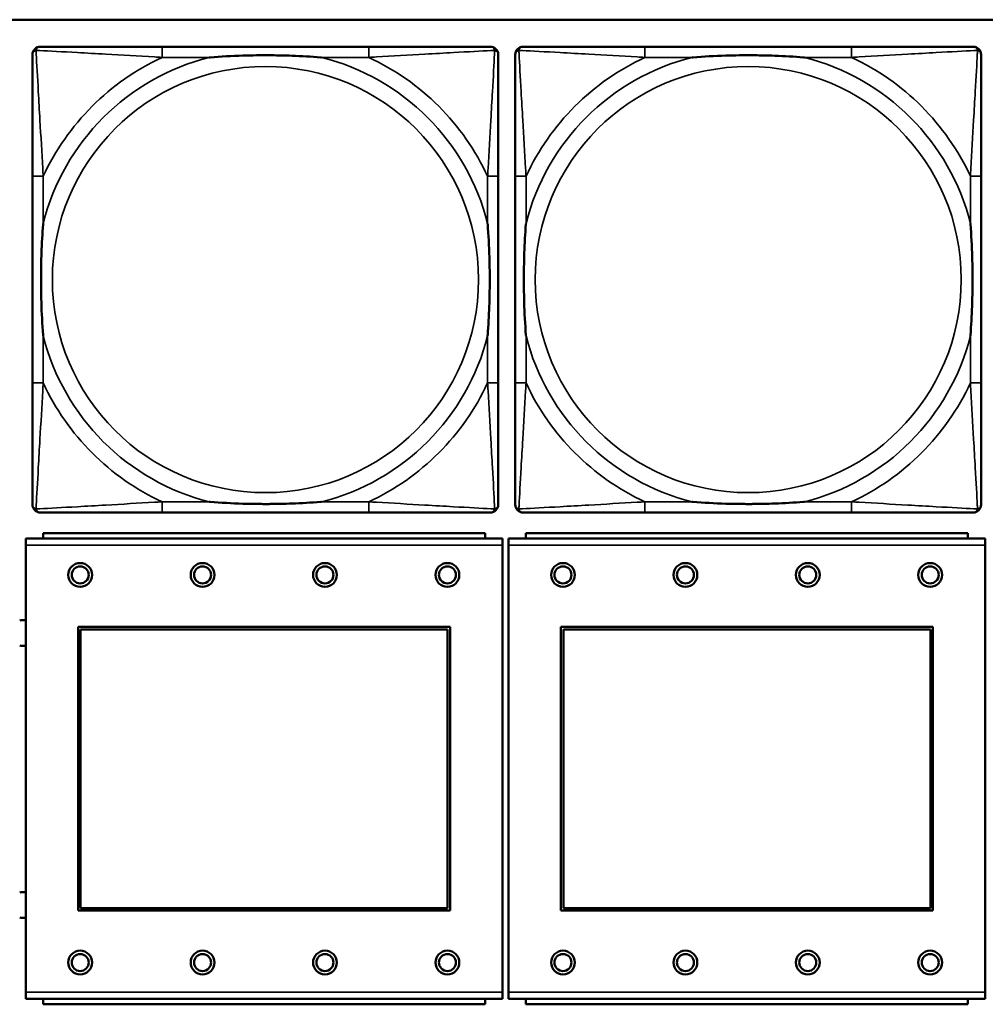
# Model space of a CAD drawing. Header units: inches. Extents: x 23.7 to 69.9, y 6 to 64.2.
# Tile 77 of 158: x 55.9 to 57.3, y 16.6 to 18.1. Entities that reach past the tile are written whole.
import ezdxf

# ---------------------------------------------------------------- set-up
doc = ezdxf.new("R2010")
doc.units = ezdxf.units.IN
doc.header["$MEASUREMENT"] = 0
doc.layers.add('Visible (ANSI)', color=7, linetype='Continuous', lineweight=50)
doc.layers.add('Visible Narrow (ANSI)', color=7, linetype='Continuous', lineweight=35)

msp = doc.modelspace()

# ---------------------------------------------------------------- linework, layer by layer
at = {"layer": 'Visible (ANSI)'}
for p, q in [((47.3347, 18.0868), (58.7487, 18.0868)), ((56.389, 18.0471), (56.0851, 18.0471)), ((57.099, 18.0471), (56.7951, 18.0471)), ((55.8945, 17.8565), (55.8945, 17.5526)), ((56.5796, 17.5526), (56.5796, 17.8565)), ((56.6045, 17.8565), (56.6045, 17.5526)), ((57.2896, 17.5526), (57.2896, 17.8565)), ((56.0851, 17.3621), (56.389, 17.3621)), ((56.7951, 17.3621), (57.099, 17.3621)), ((56.5602, 17.3319), (55.9102, 17.3319)), ((55.9102, 17.3239), (55.9102, 17.3319)), ((56.5602, 17.3319), (56.5602, 17.3239)), ((57.2702, 17.3319), (56.6202, 17.3319)), ((56.6202, 17.3239), (56.6202, 17.3319)), ((57.2702, 17.3319), (57.2702, 17.3239)), ((56.5857, 17.3239), (55.8847, 17.3239)), ((55.8847, 17.3139), (55.8847, 17.3239)), ((56.5857, 17.3239), (56.5857, 17.3139)), ((57.2957, 17.3239), (56.5947, 17.3239)), ((56.5947, 17.3139), (56.5947, 17.3239)), ((57.2957, 17.3239), (57.2957, 17.3139)), ((55.8847, 17.3139), (55.8847, 16.6569)), ((56.5857, 16.6569), (56.5857, 17.3139)), ((56.5947, 17.3139), (56.5947, 16.6569)), ((57.2957, 16.6569), (57.2957, 17.3139)), ((55.9617, 16.7769), (55.9617, 17.1939)), ((55.9617, 17.1939), (56.5087, 17.1939)), ((55.9653, 17.1903), (56.5051, 17.1903)), ((55.9653, 16.7805), (55.9653, 17.1903)), ((56.5051, 17.1903), (56.5051, 16.7805)), ((56.5087, 17.1939), (56.5087, 16.7769)), ((56.6717, 16.7769), (56.6717, 17.1939)), ((56.6717, 17.1939), (57.2187, 17.1939)), ((56.6753, 17.1903), (57.2151, 17.1903)), ((56.6753, 16.7805), (56.6753, 17.1903)), ((57.2151, 17.1903), (57.2151, 16.7805)), ((57.2187, 17.1939), (57.2187, 16.7769)), ((56.5087, 16.7769), (55.9617, 16.7769)), ((56.5051, 16.7805), (55.9653, 16.7805)), ((57.2187, 16.7769), (56.6717, 16.7769)), ((57.2151, 16.7805), (56.6753, 16.7805)), ((55.8847, 16.6469), (55.8847, 16.6569)), ((56.5857, 16.6569), (56.5857, 16.6469)), ((56.5947, 16.6469), (56.5947, 16.6569)), ((57.2957, 16.6569), (57.2957, 16.6469)), ((55.8847, 16.6469), (56.5857, 16.6469)), ((55.9102, 16.6469), (55.9102, 16.6389)), ((56.5602, 16.6389), (55.9102, 16.6389)), ((56.5602, 16.6389), (56.5602, 16.6469)), ((56.5947, 16.6469), (57.2957, 16.6469)), ((56.6202, 16.6469), (56.6202, 16.6389)), ((57.2702, 16.6389), (56.6202, 16.6389)), ((57.2702, 16.6389), (57.2702, 16.6469))]:
    msp.add_line(p, q, dxfattribs=at)
for centre, radius in [((55.9647, 17.2703), 0.0175), ((55.9647, 17.2703), 0.0125), ((56.1447, 17.2703), 0.0175), ((56.1447, 17.2703), 0.0125), ((56.3247, 17.2703), 0.0175), ((56.3247, 17.2703), 0.0125), ((56.5047, 17.2703), 0.0175), ((56.5047, 17.2703), 0.0125), ((56.6747, 17.2703), 0.0175), ((56.6747, 17.2703), 0.0125), ((56.8547, 17.2703), 0.0175), ((56.8547, 17.2703), 0.0125), ((57.0347, 17.2703), 0.0175), ((57.0347, 17.2703), 0.0125), ((57.2147, 17.2703), 0.0175), ((57.2147, 17.2703), 0.0125), ((55.9647, 16.7003), 0.0175), ((55.9647, 16.7003), 0.0125), ((56.1447, 16.7003), 0.0175), ((56.1447, 16.7003), 0.0125), ((56.3247, 16.7003), 0.0175), ((56.3247, 16.7003), 0.0125), ((56.5047, 16.7003), 0.0175), ((56.5047, 16.7003), 0.0125), ((56.6747, 16.7003), 0.0175), ((56.6747, 16.7003), 0.0125), ((56.8547, 16.7003), 0.0175), ((56.8547, 16.7003), 0.0125), ((57.0347, 16.7003), 0.0175), ((57.0347, 16.7003), 0.0125), ((57.2147, 16.7003), 0.0175), ((57.2147, 16.7003), 0.0125)]:
    msp.add_circle(centre, radius, dxfattribs=at)
for centre, radius, start, end in [((55.9063, 18.0353), 0.0118, 90, 180), ((56.5678, 18.0353), 0.0118, 0, 90), ((56.6163, 18.0353), 0.0118, 90, 180), ((57.2778, 18.0353), 0.0118, 0, 90), ((55.9063, 17.3739), 0.0118, 180, 270), ((56.5678, 17.3739), 0.0118, 270, 360), ((56.6163, 17.3739), 0.0118, 180, 270), ((57.2778, 17.3739), 0.0118, 270, 360), ((55.8804, 17.1849), 0.019, 76.8578, 104.2596), ((55.8804, 17.1849), 0.019, 255.7404, 283.1422), ((55.8804, 16.7849), 0.019, 76.8578, 104.2596), ((55.8804, 16.7849), 0.019, 255.7404, 283.1422)]:
    msp.add_arc(centre, radius, start, end, dxfattribs=at)
for points, knots in [([(56.0851, 18.0471), (56.0815, 18.0471), (56.0779, 18.0471), (56.0743, 18.0471), (56.0411, 18.0471), (56.0074, 18.0471), (55.9766, 18.0471), (55.9496, 18.0471), (55.9241, 18.0471), (55.9106, 18.0471), (55.909, 18.0471), (55.9076, 18.0471), (55.9063, 18.0471)], [0, 0, 0, 0, 0.0272471, 0.0272471, 0.0272471, 0.2790553, 0.2790553, 0.2790553, 0.4988354, 0.4988354, 0.4988354, 0.5252205, 0.5252205, 0.5252205, 0.5252205]), ([(56.5678, 18.0471), (56.5529, 18.0471), (56.5113, 18.0471), (56.4706, 18.0471), (56.4441, 18.0471), (56.4162, 18.0471), (56.389, 18.0471)], [-0.5252205, -0.5252205, -0.5252205, -0.5252205, -0.20743, -0.20743, -0.20743, 0, 0, 0, 0]), ([(56.7951, 18.0471), (56.7915, 18.0471), (56.7879, 18.0471), (56.7843, 18.0471), (56.7511, 18.0471), (56.7174, 18.0471), (56.6866, 18.0471), (56.6596, 18.0471), (56.6341, 18.0471), (56.6206, 18.0471), (56.619, 18.0471), (56.6176, 18.0471), (56.6163, 18.0471)], [0, 0, 0, 0, 0.0272471, 0.0272471, 0.0272471, 0.2790553, 0.2790553, 0.2790553, 0.4988354, 0.4988354, 0.4988354, 0.5252205, 0.5252205, 0.5252205, 0.5252205]), ([(57.2778, 18.0471), (57.2629, 18.0471), (57.2213, 18.0471), (57.1806, 18.0471), (57.1541, 18.0471), (57.1262, 18.0471), (57.099, 18.0471)], [-0.5252205, -0.5252205, -0.5252205, -0.5252205, -0.20743, -0.20743, -0.20743, 0, 0, 0, 0]), ([(55.8945, 18.0353), (55.8945, 18.0204), (55.8945, 17.9788), (55.8945, 17.9382), (55.8945, 17.9116), (55.8945, 17.8838), (55.8945, 17.8565)], [-0.5252205, -0.5252205, -0.5252205, -0.5252205, -0.20743, -0.20743, -0.20743, 0, 0, 0, 0]), ([(56.1543, 18.0313), (56.1547, 18.0314), (56.1552, 18.0314), (56.1717, 18.0327), (56.1877, 18.0335), (56.2107, 18.0342), (56.2174, 18.0344), (56.2266, 18.0345), (56.229, 18.0345), (56.2331, 18.0345), (56.2347, 18.0345), (56.2379, 18.0345), (56.2394, 18.0345), (56.243, 18.0345), (56.245, 18.0345), (56.2512, 18.0344), (56.2553, 18.0344), (56.265, 18.0342), (56.2706, 18.034), (56.2904, 18.0333), (56.3044, 18.0325), (56.3189, 18.0314), (56.3194, 18.0314), (56.3198, 18.0313)], [-0.416114, -0.416114, -0.416114, -0.416114, -0.4127691, -0.4127691, -0.2896446, -0.2896446, -0.2388934, -0.2388934, -0.2201881, -0.2201881, -0.2080204, -0.2080204, -0.196499, -0.196499, -0.1809939, -0.1809939, -0.149741, -0.149741, -0.1073162, -0.1073162, 0, 0, 0.0033356, 0.0033356, 0.0033356, 0.0033356]), ([(56.5796, 17.8565), (56.5796, 17.8601), (56.5796, 17.8637), (56.5796, 17.8673), (56.5796, 17.9005), (56.5796, 17.9342), (56.5796, 17.9651), (56.5796, 17.992), (56.5796, 18.0176), (56.5796, 18.031), (56.5796, 18.0326), (56.5796, 18.034), (56.5796, 18.0353)], [0, 0, 0, 0, 0.0272471, 0.0272471, 0.0272471, 0.2790553, 0.2790553, 0.2790553, 0.4988354, 0.4988354, 0.4988354, 0.5252205, 0.5252205, 0.5252205, 0.5252205]), ([(56.6045, 18.0353), (56.6045, 18.0204), (56.6045, 17.9788), (56.6045, 17.9382), (56.6045, 17.9116), (56.6045, 17.8838), (56.6045, 17.8565)], [-0.5252205, -0.5252205, -0.5252205, -0.5252205, -0.20743, -0.20743, -0.20743, 0, 0, 0, 0]), ([(56.8643, 18.0313), (56.8647, 18.0314), (56.8652, 18.0314), (56.8817, 18.0327), (56.8977, 18.0335), (56.9207, 18.0342), (56.9274, 18.0344), (56.9366, 18.0345), (56.939, 18.0345), (56.9431, 18.0345), (56.9447, 18.0345), (56.9479, 18.0345), (56.9494, 18.0345), (56.953, 18.0345), (56.955, 18.0345), (56.9612, 18.0344), (56.9653, 18.0344), (56.975, 18.0342), (56.9806, 18.034), (57.0004, 18.0333), (57.0144, 18.0325), (57.0289, 18.0314), (57.0294, 18.0314), (57.0298, 18.0313)], [-0.416114, -0.416114, -0.416114, -0.416114, -0.4127691, -0.4127691, -0.2896446, -0.2896446, -0.2388934, -0.2388934, -0.2201881, -0.2201881, -0.2080204, -0.2080204, -0.196499, -0.196499, -0.1809939, -0.1809939, -0.149741, -0.149741, -0.1073162, -0.1073162, 0, 0, 0.0033356, 0.0033356, 0.0033356, 0.0033356]), ([(57.2896, 17.8565), (57.2896, 17.8601), (57.2896, 17.8637), (57.2896, 17.8673), (57.2896, 17.9005), (57.2896, 17.9342), (57.2896, 17.9651), (57.2896, 17.992), (57.2896, 18.0176), (57.2896, 18.031), (57.2896, 18.0326), (57.2896, 18.034), (57.2896, 18.0353)], [0, 0, 0, 0, 0.0272471, 0.0272471, 0.0272471, 0.2790553, 0.2790553, 0.2790553, 0.4988354, 0.4988354, 0.4988354, 0.5252205, 0.5252205, 0.5252205, 0.5252205]), ([(55.9103, 17.6218), (55.9103, 17.6223), (55.9102, 17.6227), (55.909, 17.6392), (55.9081, 17.6553), (55.9074, 17.6782), (55.9073, 17.6849), (55.9072, 17.6941), (55.9071, 17.6966), (55.9071, 17.7007), (55.9071, 17.7023), (55.9071, 17.7054), (55.9071, 17.7069), (55.9071, 17.7105), (55.9071, 17.7125), (55.9072, 17.7187), (55.9073, 17.7228), (55.9075, 17.7326), (55.9076, 17.7382), (55.9083, 17.7579), (55.9091, 17.772), (55.9102, 17.7865), (55.9103, 17.7869), (55.9103, 17.7873)], [-0.416114, -0.416114, -0.416114, -0.416114, -0.4127691, -0.4127691, -0.2896446, -0.2896446, -0.2388934, -0.2388934, -0.2201881, -0.2201881, -0.2080204, -0.2080204, -0.196499, -0.196499, -0.1809939, -0.1809939, -0.149741, -0.149741, -0.1073162, -0.1073162, 0, 0, 0.0033356, 0.0033356, 0.0033356, 0.0033356]), ([(56.5638, 17.7873), (56.5639, 17.7869), (56.5639, 17.7865), (56.5651, 17.7699), (56.566, 17.7539), (56.5667, 17.7309), (56.5668, 17.7242), (56.5669, 17.7151), (56.567, 17.7126), (56.567, 17.7085), (56.567, 17.7069), (56.567, 17.7038), (56.567, 17.7022), (56.567, 17.6987), (56.567, 17.6966), (56.5669, 17.6905), (56.5668, 17.6863), (56.5666, 17.6766), (56.5665, 17.671), (56.5658, 17.6512), (56.565, 17.6372), (56.5639, 17.6227), (56.5639, 17.6223), (56.5638, 17.6218)], [-0.416114, -0.416114, -0.416114, -0.416114, -0.4127691, -0.4127691, -0.2896446, -0.2896446, -0.2388934, -0.2388934, -0.2201881, -0.2201881, -0.2080204, -0.2080204, -0.196499, -0.196499, -0.1809939, -0.1809939, -0.149741, -0.149741, -0.1073162, -0.1073162, 0, 0, 0.0033356, 0.0033356, 0.0033356, 0.0033356]), ([(56.6203, 17.6218), (56.6203, 17.6223), (56.6202, 17.6227), (56.619, 17.6392), (56.6181, 17.6553), (56.6174, 17.6782), (56.6173, 17.6849), (56.6172, 17.6941), (56.6171, 17.6966), (56.6171, 17.7007), (56.6171, 17.7023), (56.6171, 17.7054), (56.6171, 17.7069), (56.6171, 17.7105), (56.6171, 17.7125), (56.6172, 17.7187), (56.6173, 17.7228), (56.6175, 17.7326), (56.6176, 17.7382), (56.6183, 17.7579), (56.6191, 17.772), (56.6202, 17.7865), (56.6203, 17.7869), (56.6203, 17.7873)], [-0.416114, -0.416114, -0.416114, -0.416114, -0.4127691, -0.4127691, -0.2896446, -0.2896446, -0.2388934, -0.2388934, -0.2201881, -0.2201881, -0.2080204, -0.2080204, -0.196499, -0.196499, -0.1809939, -0.1809939, -0.149741, -0.149741, -0.1073162, -0.1073162, 0, 0, 0.0033356, 0.0033356, 0.0033356, 0.0033356]), ([(57.2738, 17.7873), (57.2739, 17.7869), (57.2739, 17.7865), (57.2751, 17.7699), (57.276, 17.7539), (57.2767, 17.7309), (57.2768, 17.7242), (57.2769, 17.7151), (57.277, 17.7126), (57.277, 17.7085), (57.277, 17.7069), (57.277, 17.7038), (57.277, 17.7022), (57.277, 17.6987), (57.277, 17.6966), (57.2769, 17.6905), (57.2768, 17.6863), (57.2766, 17.6766), (57.2765, 17.671), (57.2758, 17.6512), (57.275, 17.6372), (57.2739, 17.6227), (57.2739, 17.6223), (57.2738, 17.6218)], [-0.416114, -0.416114, -0.416114, -0.416114, -0.4127691, -0.4127691, -0.2896446, -0.2896446, -0.2388934, -0.2388934, -0.2201881, -0.2201881, -0.2080204, -0.2080204, -0.196499, -0.196499, -0.1809939, -0.1809939, -0.149741, -0.149741, -0.1073162, -0.1073162, 0, 0, 0.0033356, 0.0033356, 0.0033356, 0.0033356]), ([(55.8945, 17.5526), (55.8945, 17.5254), (55.8945, 17.4975), (55.8945, 17.471), (55.8945, 17.4304), (55.8945, 17.3888), (55.8945, 17.3739)], [3.9382945, 3.9382945, 3.9382945, 3.9382945, 4.1457245, 4.1457245, 4.1457245, 4.463515, 4.463515, 4.463515, 4.463515]), ([(56.5796, 17.3739), (56.5796, 17.3888), (56.5796, 17.4304), (56.5796, 17.471), (56.5796, 17.4975), (56.5796, 17.5254), (56.5796, 17.5526)], [-0.5252205, -0.5252205, -0.5252205, -0.5252205, -0.20743, -0.20743, -0.20743, 0, 0, 0, 0]), ([(56.6045, 17.5526), (56.6045, 17.5254), (56.6045, 17.4975), (56.6045, 17.471), (56.6045, 17.4304), (56.6045, 17.3888), (56.6045, 17.3739)], [3.9382945, 3.9382945, 3.9382945, 3.9382945, 4.1457245, 4.1457245, 4.1457245, 4.463515, 4.463515, 4.463515, 4.463515]), ([(57.2896, 17.3739), (57.2896, 17.3888), (57.2896, 17.4304), (57.2896, 17.471), (57.2896, 17.4975), (57.2896, 17.5254), (57.2896, 17.5526)], [-0.5252205, -0.5252205, -0.5252205, -0.5252205, -0.20743, -0.20743, -0.20743, 0, 0, 0, 0]), ([(56.3198, 17.3778), (56.3194, 17.3778), (56.3189, 17.3777), (56.3044, 17.3767), (56.2904, 17.3759), (56.2706, 17.3751), (56.265, 17.375), (56.2553, 17.3748), (56.2512, 17.3747), (56.245, 17.3747), (56.243, 17.3746), (56.2394, 17.3746), (56.2379, 17.3746), (56.2347, 17.3746), (56.2331, 17.3746), (56.229, 17.3747), (56.2266, 17.3747), (56.2174, 17.3748), (56.2107, 17.3749), (56.1877, 17.3756), (56.1717, 17.3765), (56.1552, 17.3777), (56.1547, 17.3778), (56.1543, 17.3778)], [-0.4149464, -0.4149464, -0.4149464, -0.4149464, -0.41162, -0.41162, -0.3046026, -0.3046026, -0.2622958, -0.2622958, -0.23113, -0.23113, -0.215668, -0.215668, -0.2041787, -0.2041787, -0.1920448, -0.1920448, -0.1733916, -0.1733916, -0.1227817, -0.1227817, 0, 0, 0.0033356, 0.0033356, 0.0033356, 0.0033356]), ([(57.0298, 17.3778), (57.0294, 17.3778), (57.0289, 17.3777), (57.0144, 17.3767), (57.0004, 17.3759), (56.9806, 17.3751), (56.975, 17.375), (56.9653, 17.3748), (56.9612, 17.3747), (56.955, 17.3747), (56.953, 17.3746), (56.9494, 17.3746), (56.9479, 17.3746), (56.9447, 17.3746), (56.9431, 17.3746), (56.939, 17.3747), (56.9366, 17.3747), (56.9274, 17.3748), (56.9207, 17.3749), (56.8977, 17.3756), (56.8817, 17.3765), (56.8652, 17.3777), (56.8647, 17.3778), (56.8643, 17.3778)], [-0.4149464, -0.4149464, -0.4149464, -0.4149464, -0.41162, -0.41162, -0.3046026, -0.3046026, -0.2622958, -0.2622958, -0.23113, -0.23113, -0.215668, -0.215668, -0.2041787, -0.2041787, -0.1920448, -0.1920448, -0.1733916, -0.1733916, -0.1227817, -0.1227817, 0, 0, 0.0033356, 0.0033356, 0.0033356, 0.0033356]), ([(55.9063, 17.3621), (55.9212, 17.3621), (55.9628, 17.3621), (56.0035, 17.3621), (56.03, 17.3621), (56.0579, 17.3621), (56.0851, 17.3621)], [-0.5252205, -0.5252205, -0.5252205, -0.5252205, -0.20743, -0.20743, -0.20743, 0, 0, 0, 0]), ([(56.389, 17.3621), (56.4162, 17.3621), (56.4441, 17.3621), (56.4706, 17.3621), (56.5113, 17.3621), (56.5529, 17.3621), (56.5678, 17.3621)], [3.9382945, 3.9382945, 3.9382945, 3.9382945, 4.1457245, 4.1457245, 4.1457245, 4.463515, 4.463515, 4.463515, 4.463515]), ([(56.6163, 17.3621), (56.6312, 17.3621), (56.6728, 17.3621), (56.7135, 17.3621), (56.74, 17.3621), (56.7679, 17.3621), (56.7951, 17.3621)], [-0.5252205, -0.5252205, -0.5252205, -0.5252205, -0.20743, -0.20743, -0.20743, 0, 0, 0, 0]), ([(57.099, 17.3621), (57.1262, 17.3621), (57.1541, 17.3621), (57.1806, 17.3621), (57.2213, 17.3621), (57.2629, 17.3621), (57.2778, 17.3621)], [3.9382945, 3.9382945, 3.9382945, 3.9382945, 4.1457245, 4.1457245, 4.1457245, 4.463515, 4.463515, 4.463515, 4.463515])]:
    msp.add_open_spline(points, degree=3, knots=knots, dxfattribs=at)
at = {"layer": 'Visible Narrow (ANSI)'}
for p, q in [((56.0851, 18.0471), (56.0851, 18.0313)), ((56.389, 18.0471), (56.389, 18.0313)), ((56.7951, 18.0471), (56.7951, 18.0313)), ((57.099, 18.0471), (57.099, 18.0313)), ((56.0851, 18.0313), (56.1543, 18.0313)), ((56.3198, 18.0313), (56.389, 18.0313)), ((56.7951, 18.0313), (56.8643, 18.0313)), ((57.0298, 18.0313), (57.099, 18.0313)), ((55.9103, 17.8565), (55.8945, 17.8565)), ((55.9103, 17.7873), (55.9103, 17.8565)), ((56.5796, 17.8565), (56.5638, 17.8565)), ((56.5638, 17.8565), (56.5638, 17.7873)), ((56.6203, 17.8565), (56.6045, 17.8565)), ((56.6203, 17.7873), (56.6203, 17.8565)), ((57.2896, 17.8565), (57.2738, 17.8565)), ((57.2738, 17.8565), (57.2738, 17.7873)), ((55.9103, 17.5526), (55.9103, 17.6218)), ((56.5638, 17.6218), (56.5638, 17.5526)), ((56.6203, 17.5526), (56.6203, 17.6218)), ((57.2738, 17.6218), (57.2738, 17.5526)), ((55.9103, 17.5526), (55.8945, 17.5526)), ((56.5796, 17.5526), (56.5638, 17.5526)), ((56.6203, 17.5526), (56.6045, 17.5526)), ((57.2896, 17.5526), (57.2738, 17.5526)), ((56.0851, 17.3778), (56.0851, 17.3621)), ((56.1543, 17.3778), (56.0851, 17.3778)), ((56.389, 17.3778), (56.3198, 17.3778)), ((56.389, 17.3778), (56.389, 17.3621)), ((56.7951, 17.3778), (56.7951, 17.3621)), ((56.8643, 17.3778), (56.7951, 17.3778)), ((57.099, 17.3778), (57.0298, 17.3778)), ((57.099, 17.3778), (57.099, 17.3621)), ((55.8847, 17.3139), (56.5857, 17.3139)), ((56.5947, 17.3139), (57.2957, 17.3139)), ((56.5857, 16.6569), (55.8847, 16.6569)), ((57.2957, 16.6569), (56.5947, 16.6569))]:
    msp.add_line(p, q, dxfattribs=at)
for centre in [(56.2371, 17.7046), (56.9471, 17.7046)]:
    msp.add_circle(centre, 0.3133, dxfattribs=at)
for centre, radius, start, end in [((56.2371, 17.7046), 0.3371, 104.2103, 165.7897), ((56.2371, 17.7046), 0.3604, 114.9407, 155.0593), ((56.2371, 17.7046), 0.3371, 14.2103, 75.7897), ((56.2371, 17.7046), 0.3604, 24.9407, 65.0593), ((56.9471, 17.7046), 0.3371, 104.2103, 165.7897), ((56.9471, 17.7046), 0.3604, 114.9407, 155.0593), ((56.9471, 17.7046), 0.3371, 14.2103, 75.7897), ((56.9471, 17.7046), 0.3604, 24.9407, 65.0593), ((56.2371, 17.7046), 0.3371, 194.2103, 255.7897), ((56.2371, 17.7046), 0.3371, 284.2103, 345.7897), ((56.9471, 17.7046), 0.3371, 194.2103, 255.7897), ((56.9471, 17.7046), 0.3371, 284.2103, 345.7897), ((56.2371, 17.7046), 0.3604, 204.9407, 245.0593), ((56.2371, 17.7046), 0.3604, 294.9407, 335.0593), ((56.9471, 17.7046), 0.3604, 204.9407, 245.0593), ((56.9471, 17.7046), 0.3604, 294.9407, 335.0593)]:
    msp.add_arc(centre, radius, start, end, dxfattribs=at)
for points, knots in [([(55.8945, 18.0353), (55.8945, 18.0359), (55.8946, 18.0365), (55.8949, 18.0374), (55.895, 18.0379), (55.8953, 18.0385), (55.8955, 18.0388), (55.8958, 18.0391), (55.8959, 18.0393), (55.8962, 18.0397), (55.8964, 18.0399), (55.8972, 18.0406), (55.8976, 18.0409), (55.8987, 18.0414), (55.8992, 18.0416), (55.8998, 18.0418)], [-0.02627331, -0.02627331, -0.02627331, -0.02627331, -0.02158775, -0.02158775, -0.01736415, -0.01736415, -0.0147244, -0.0147244, -0.01307456, -0.01307456, -0.00977487, -0.00977487, -0.00449537, -0.00449537, 0.00012419, 0.00012419, 0.00012419, 0.00012419]), ([(55.8998, 18.0418), (55.9, 18.0424), (55.9002, 18.0429), (55.9007, 18.044), (55.9011, 18.0445), (55.9017, 18.0452), (55.9019, 18.0454), (55.9023, 18.0458), (55.9025, 18.0459), (55.9029, 18.0461), (55.9031, 18.0463), (55.9038, 18.0466), (55.9042, 18.0468), (55.9052, 18.047), (55.9057, 18.0471), (55.9063, 18.0471)], [-0.00012419, -0.00012419, -0.00012419, -0.00012419, 0.00449537, 0.00449537, 0.00977487, 0.00977487, 0.01307456, 0.01307456, 0.0147244, 0.0147244, 0.01736415, 0.01736415, 0.02158775, 0.02158775, 0.02627331, 0.02627331, 0.02627331, 0.02627331]), ([(55.9103, 17.8565), (55.9101, 17.8603), (55.9099, 17.8641), (55.9084, 17.8914), (55.9069, 17.9156), (55.9047, 17.9534), (55.9039, 17.9675), (55.9019, 18.0027), (55.9008, 18.0228), (55.9, 18.0383), (55.8999, 18.0401), (55.8998, 18.0418)], [0, 0, 0, 0, 0.0278591, 0.0278591, 0.201273, 0.201273, 0.3066357, 0.3066357, 0.475216, 0.475216, 0.5007189, 0.5007189, 0.5007189, 0.5007189]), ([(55.8998, 18.0418), (55.9015, 18.0417), (55.9033, 18.0416), (55.9188, 18.0408), (55.9389, 18.0397), (55.9741, 18.0377), (55.9882, 18.0369), (56.026, 18.0347), (56.0502, 18.0333), (56.0776, 18.0318), (56.0813, 18.0316), (56.0851, 18.0313)], [-0.5007189, -0.5007189, -0.5007189, -0.5007189, -0.475216, -0.475216, -0.3066357, -0.3066357, -0.201273, -0.201273, -0.0278591, -0.0278591, 0, 0, 0, 0]), ([(56.389, 18.0313), (56.3928, 18.0316), (56.3965, 18.0318), (56.4239, 18.0333), (56.4481, 18.0347), (56.4859, 18.0369), (56.5, 18.0377), (56.5352, 18.0397), (56.5553, 18.0408), (56.5708, 18.0416), (56.5726, 18.0417), (56.5743, 18.0418)], [0, 0, 0, 0, 0.0278591, 0.0278591, 0.201273, 0.201273, 0.3066357, 0.3066357, 0.475216, 0.475216, 0.5007189, 0.5007189, 0.5007189, 0.5007189]), ([(56.5743, 18.0418), (56.5742, 18.0401), (56.5741, 18.0383), (56.5733, 18.0228), (56.5722, 18.0027), (56.5702, 17.9675), (56.5694, 17.9534), (56.5672, 17.9156), (56.5658, 17.8914), (56.5642, 17.8641), (56.564, 17.8603), (56.5638, 17.8565)], [-0.5007189, -0.5007189, -0.5007189, -0.5007189, -0.475216, -0.475216, -0.3066357, -0.3066357, -0.201273, -0.201273, -0.0278591, -0.0278591, 0, 0, 0, 0]), ([(56.5678, 18.0471), (56.5684, 18.0471), (56.5689, 18.047), (56.5699, 18.0468), (56.5703, 18.0466), (56.571, 18.0463), (56.5712, 18.0461), (56.5716, 18.0459), (56.5718, 18.0458), (56.5722, 18.0454), (56.5724, 18.0452), (56.573, 18.0445), (56.5734, 18.044), (56.5739, 18.0429), (56.5741, 18.0424), (56.5743, 18.0418)], [-0.02627331, -0.02627331, -0.02627331, -0.02627331, -0.02158775, -0.02158775, -0.01736415, -0.01736415, -0.0147244, -0.0147244, -0.01307456, -0.01307456, -0.00977487, -0.00977487, -0.00449537, -0.00449537, 0.00012419, 0.00012419, 0.00012419, 0.00012419]), ([(56.5743, 18.0418), (56.5749, 18.0416), (56.5754, 18.0414), (56.5765, 18.0409), (56.577, 18.0406), (56.5777, 18.0399), (56.5779, 18.0397), (56.5782, 18.0393), (56.5784, 18.0391), (56.5786, 18.0388), (56.5788, 18.0385), (56.5791, 18.0379), (56.5793, 18.0374), (56.5795, 18.0365), (56.5796, 18.0359), (56.5796, 18.0353)], [-0.00012419, -0.00012419, -0.00012419, -0.00012419, 0.00449537, 0.00449537, 0.00977487, 0.00977487, 0.01307456, 0.01307456, 0.0147244, 0.0147244, 0.01736415, 0.01736415, 0.02158775, 0.02158775, 0.02627331, 0.02627331, 0.02627331, 0.02627331]), ([(56.6045, 18.0353), (56.6045, 18.0359), (56.6046, 18.0365), (56.6049, 18.0374), (56.605, 18.0379), (56.6053, 18.0385), (56.6055, 18.0388), (56.6058, 18.0391), (56.6059, 18.0393), (56.6062, 18.0397), (56.6064, 18.0399), (56.6072, 18.0406), (56.6076, 18.0409), (56.6087, 18.0414), (56.6092, 18.0416), (56.6098, 18.0418)], [-0.02627331, -0.02627331, -0.02627331, -0.02627331, -0.02158775, -0.02158775, -0.01736415, -0.01736415, -0.0147244, -0.0147244, -0.01307456, -0.01307456, -0.00977487, -0.00977487, -0.00449537, -0.00449537, 0.00012419, 0.00012419, 0.00012419, 0.00012419]), ([(56.6098, 18.0418), (56.61, 18.0424), (56.6102, 18.0429), (56.6107, 18.044), (56.6111, 18.0445), (56.6117, 18.0452), (56.6119, 18.0454), (56.6123, 18.0458), (56.6125, 18.0459), (56.6129, 18.0461), (56.6131, 18.0463), (56.6138, 18.0466), (56.6142, 18.0468), (56.6152, 18.047), (56.6157, 18.0471), (56.6163, 18.0471)], [-0.00012419, -0.00012419, -0.00012419, -0.00012419, 0.00449537, 0.00449537, 0.00977487, 0.00977487, 0.01307456, 0.01307456, 0.0147244, 0.0147244, 0.01736415, 0.01736415, 0.02158775, 0.02158775, 0.02627331, 0.02627331, 0.02627331, 0.02627331]), ([(56.6203, 17.8565), (56.6201, 17.8603), (56.6199, 17.8641), (56.6184, 17.8914), (56.6169, 17.9156), (56.6147, 17.9534), (56.6139, 17.9675), (56.6119, 18.0027), (56.6108, 18.0228), (56.61, 18.0383), (56.6099, 18.0401), (56.6098, 18.0418)], [0, 0, 0, 0, 0.0278591, 0.0278591, 0.201273, 0.201273, 0.3066357, 0.3066357, 0.475216, 0.475216, 0.5007189, 0.5007189, 0.5007189, 0.5007189]), ([(56.6098, 18.0418), (56.6115, 18.0417), (56.6133, 18.0416), (56.6288, 18.0408), (56.6489, 18.0397), (56.6841, 18.0377), (56.6982, 18.0369), (56.736, 18.0347), (56.7602, 18.0333), (56.7876, 18.0318), (56.7913, 18.0316), (56.7951, 18.0313)], [-0.5007189, -0.5007189, -0.5007189, -0.5007189, -0.475216, -0.475216, -0.3066357, -0.3066357, -0.201273, -0.201273, -0.0278591, -0.0278591, 0, 0, 0, 0]), ([(57.099, 18.0313), (57.1028, 18.0316), (57.1065, 18.0318), (57.1339, 18.0333), (57.1581, 18.0347), (57.1959, 18.0369), (57.21, 18.0377), (57.2452, 18.0397), (57.2653, 18.0408), (57.2808, 18.0416), (57.2826, 18.0417), (57.2843, 18.0418)], [0, 0, 0, 0, 0.0278591, 0.0278591, 0.201273, 0.201273, 0.3066357, 0.3066357, 0.475216, 0.475216, 0.5007189, 0.5007189, 0.5007189, 0.5007189]), ([(57.2843, 18.0418), (57.2842, 18.0401), (57.2841, 18.0383), (57.2833, 18.0228), (57.2822, 18.0027), (57.2802, 17.9675), (57.2794, 17.9534), (57.2772, 17.9156), (57.2758, 17.8914), (57.2742, 17.8641), (57.274, 17.8603), (57.2738, 17.8565)], [-0.5007189, -0.5007189, -0.5007189, -0.5007189, -0.475216, -0.475216, -0.3066357, -0.3066357, -0.201273, -0.201273, -0.0278591, -0.0278591, 0, 0, 0, 0]), ([(57.2778, 18.0471), (57.2784, 18.0471), (57.2789, 18.047), (57.2799, 18.0468), (57.2803, 18.0466), (57.281, 18.0463), (57.2812, 18.0461), (57.2816, 18.0459), (57.2818, 18.0458), (57.2822, 18.0454), (57.2824, 18.0452), (57.283, 18.0445), (57.2834, 18.044), (57.2839, 18.0429), (57.2841, 18.0424), (57.2843, 18.0418)], [-0.02627331, -0.02627331, -0.02627331, -0.02627331, -0.02158775, -0.02158775, -0.01736415, -0.01736415, -0.0147244, -0.0147244, -0.01307456, -0.01307456, -0.00977487, -0.00977487, -0.00449537, -0.00449537, 0.00012419, 0.00012419, 0.00012419, 0.00012419]), ([(57.2843, 18.0418), (57.2849, 18.0416), (57.2854, 18.0414), (57.2865, 18.0409), (57.287, 18.0406), (57.2877, 18.0399), (57.2879, 18.0397), (57.2882, 18.0393), (57.2884, 18.0391), (57.2886, 18.0388), (57.2888, 18.0385), (57.2891, 18.0379), (57.2893, 18.0374), (57.2895, 18.0365), (57.2896, 18.0359), (57.2896, 18.0353)], [-0.00012419, -0.00012419, -0.00012419, -0.00012419, 0.00449537, 0.00449537, 0.00977487, 0.00977487, 0.01307456, 0.01307456, 0.0147244, 0.0147244, 0.01736415, 0.01736415, 0.02158775, 0.02158775, 0.02627331, 0.02627331, 0.02627331, 0.02627331]), ([(55.8998, 17.3673), (55.8999, 17.369), (55.9, 17.3709), (55.9008, 17.3863), (55.9019, 17.4064), (55.9039, 17.4417), (55.9047, 17.4557), (55.9069, 17.4936), (55.9084, 17.5177), (55.9099, 17.5451), (55.9101, 17.5489), (55.9103, 17.5526)], [-4.4390134, -4.4390134, -4.4390134, -4.4390134, -4.4135105, -4.4135105, -4.2449302, -4.2449302, -4.1395675, -4.1395675, -3.9661536, -3.9661536, -3.9382945, -3.9382945, -3.9382945, -3.9382945]), ([(56.5638, 17.5526), (56.564, 17.5489), (56.5642, 17.5451), (56.5658, 17.5177), (56.5672, 17.4936), (56.5694, 17.4557), (56.5702, 17.4417), (56.5722, 17.4064), (56.5733, 17.3863), (56.5741, 17.3709), (56.5742, 17.369), (56.5743, 17.3673)], [0, 0, 0, 0, 0.0278591, 0.0278591, 0.201273, 0.201273, 0.3066357, 0.3066357, 0.475216, 0.475216, 0.5007189, 0.5007189, 0.5007189, 0.5007189]), ([(56.6098, 17.3673), (56.6099, 17.369), (56.61, 17.3709), (56.6108, 17.3863), (56.6119, 17.4064), (56.6139, 17.4417), (56.6147, 17.4557), (56.6169, 17.4936), (56.6184, 17.5177), (56.6199, 17.5451), (56.6201, 17.5489), (56.6203, 17.5526)], [-4.4390134, -4.4390134, -4.4390134, -4.4390134, -4.4135105, -4.4135105, -4.2449302, -4.2449302, -4.1395675, -4.1395675, -3.9661536, -3.9661536, -3.9382945, -3.9382945, -3.9382945, -3.9382945]), ([(57.2738, 17.5526), (57.274, 17.5489), (57.2742, 17.5451), (57.2758, 17.5177), (57.2772, 17.4936), (57.2794, 17.4557), (57.2802, 17.4417), (57.2822, 17.4064), (57.2833, 17.3863), (57.2841, 17.3709), (57.2842, 17.369), (57.2843, 17.3673)], [0, 0, 0, 0, 0.0278591, 0.0278591, 0.201273, 0.201273, 0.3066357, 0.3066357, 0.475216, 0.475216, 0.5007189, 0.5007189, 0.5007189, 0.5007189]), ([(56.0851, 17.3778), (56.0813, 17.3776), (56.0776, 17.3774), (56.0502, 17.3759), (56.026, 17.3744), (55.9882, 17.3722), (55.9741, 17.3714), (55.9389, 17.3694), (55.9188, 17.3683), (55.9033, 17.3675), (55.9015, 17.3674), (55.8998, 17.3673)], [0, 0, 0, 0, 0.0278591, 0.0278591, 0.201273, 0.201273, 0.3066357, 0.3066357, 0.475216, 0.475216, 0.5007189, 0.5007189, 0.5007189, 0.5007189]), ([(56.5743, 17.3673), (56.5726, 17.3674), (56.5708, 17.3675), (56.5553, 17.3683), (56.5352, 17.3694), (56.5, 17.3714), (56.4859, 17.3722), (56.4481, 17.3744), (56.4239, 17.3759), (56.3965, 17.3774), (56.3928, 17.3776), (56.389, 17.3778)], [-4.4390134, -4.4390134, -4.4390134, -4.4390134, -4.4135105, -4.4135105, -4.2449302, -4.2449302, -4.1395675, -4.1395675, -3.9661536, -3.9661536, -3.9382945, -3.9382945, -3.9382945, -3.9382945]), ([(56.7951, 17.3778), (56.7913, 17.3776), (56.7876, 17.3774), (56.7602, 17.3759), (56.736, 17.3744), (56.6982, 17.3722), (56.6841, 17.3714), (56.6489, 17.3694), (56.6288, 17.3683), (56.6133, 17.3675), (56.6115, 17.3674), (56.6098, 17.3673)], [0, 0, 0, 0, 0.0278591, 0.0278591, 0.201273, 0.201273, 0.3066357, 0.3066357, 0.475216, 0.475216, 0.5007189, 0.5007189, 0.5007189, 0.5007189]), ([(57.2843, 17.3673), (57.2826, 17.3674), (57.2808, 17.3675), (57.2653, 17.3683), (57.2452, 17.3694), (57.21, 17.3714), (57.1959, 17.3722), (57.1581, 17.3744), (57.1339, 17.3759), (57.1065, 17.3774), (57.1028, 17.3776), (57.099, 17.3778)], [-4.4390134, -4.4390134, -4.4390134, -4.4390134, -4.4135105, -4.4135105, -4.2449302, -4.2449302, -4.1395675, -4.1395675, -3.9661536, -3.9661536, -3.9382945, -3.9382945, -3.9382945, -3.9382945]), ([(55.8998, 17.3673), (55.8992, 17.3675), (55.8987, 17.3677), (55.8976, 17.3683), (55.8972, 17.3686), (55.8964, 17.3692), (55.8962, 17.3695), (55.8959, 17.3699), (55.8958, 17.37), (55.8955, 17.3704), (55.8953, 17.3706), (55.895, 17.3713), (55.8949, 17.3717), (55.8946, 17.3727), (55.8945, 17.3733), (55.8945, 17.3739)], [-0.00012419, -0.00012419, -0.00012419, -0.00012419, 0.00449537, 0.00449537, 0.00977487, 0.00977487, 0.01307456, 0.01307456, 0.0147244, 0.0147244, 0.01736415, 0.01736415, 0.02158775, 0.02158775, 0.02627331, 0.02627331, 0.02627331, 0.02627331]), ([(55.9063, 17.3621), (55.9057, 17.3621), (55.9052, 17.3621), (55.9042, 17.3624), (55.9038, 17.3625), (55.9031, 17.3629), (55.9029, 17.363), (55.9025, 17.3633), (55.9023, 17.3634), (55.9019, 17.3637), (55.9017, 17.364), (55.9011, 17.3647), (55.9007, 17.3652), (55.9002, 17.3662), (55.9, 17.3668), (55.8998, 17.3673)], [-0.02627331, -0.02627331, -0.02627331, -0.02627331, -0.02158775, -0.02158775, -0.01736415, -0.01736415, -0.0147244, -0.0147244, -0.01307456, -0.01307456, -0.00977487, -0.00977487, -0.00449537, -0.00449537, 0.00012419, 0.00012419, 0.00012419, 0.00012419]), ([(56.5743, 17.3673), (56.5741, 17.3668), (56.5739, 17.3662), (56.5734, 17.3652), (56.573, 17.3647), (56.5724, 17.364), (56.5722, 17.3637), (56.5718, 17.3634), (56.5716, 17.3633), (56.5712, 17.363), (56.571, 17.3629), (56.5703, 17.3625), (56.5699, 17.3624), (56.5689, 17.3621), (56.5684, 17.3621), (56.5678, 17.3621)], [-0.00012419, -0.00012419, -0.00012419, -0.00012419, 0.00449537, 0.00449537, 0.00977487, 0.00977487, 0.01307456, 0.01307456, 0.0147244, 0.0147244, 0.01736415, 0.01736415, 0.02158775, 0.02158775, 0.02627331, 0.02627331, 0.02627331, 0.02627331]), ([(56.5796, 17.3739), (56.5796, 17.3733), (56.5795, 17.3727), (56.5793, 17.3717), (56.5791, 17.3713), (56.5788, 17.3706), (56.5786, 17.3704), (56.5784, 17.37), (56.5782, 17.3699), (56.5779, 17.3695), (56.5777, 17.3692), (56.577, 17.3686), (56.5765, 17.3683), (56.5754, 17.3677), (56.5749, 17.3675), (56.5743, 17.3673)], [-0.02627331, -0.02627331, -0.02627331, -0.02627331, -0.02158775, -0.02158775, -0.01736415, -0.01736415, -0.0147244, -0.0147244, -0.01307456, -0.01307456, -0.00977487, -0.00977487, -0.00449537, -0.00449537, 0.00012419, 0.00012419, 0.00012419, 0.00012419]), ([(56.6098, 17.3673), (56.6092, 17.3675), (56.6087, 17.3677), (56.6076, 17.3683), (56.6072, 17.3686), (56.6064, 17.3692), (56.6062, 17.3695), (56.6059, 17.3699), (56.6058, 17.37), (56.6055, 17.3704), (56.6053, 17.3706), (56.605, 17.3713), (56.6049, 17.3717), (56.6046, 17.3727), (56.6045, 17.3733), (56.6045, 17.3739)], [-0.00012419, -0.00012419, -0.00012419, -0.00012419, 0.00449537, 0.00449537, 0.00977487, 0.00977487, 0.01307456, 0.01307456, 0.0147244, 0.0147244, 0.01736415, 0.01736415, 0.02158775, 0.02158775, 0.02627331, 0.02627331, 0.02627331, 0.02627331]), ([(56.6163, 17.3621), (56.6157, 17.3621), (56.6152, 17.3621), (56.6142, 17.3624), (56.6138, 17.3625), (56.6131, 17.3629), (56.6129, 17.363), (56.6125, 17.3633), (56.6123, 17.3634), (56.6119, 17.3637), (56.6117, 17.364), (56.6111, 17.3647), (56.6107, 17.3652), (56.6102, 17.3662), (56.61, 17.3668), (56.6098, 17.3673)], [-0.02627331, -0.02627331, -0.02627331, -0.02627331, -0.02158775, -0.02158775, -0.01736415, -0.01736415, -0.0147244, -0.0147244, -0.01307456, -0.01307456, -0.00977487, -0.00977487, -0.00449537, -0.00449537, 0.00012419, 0.00012419, 0.00012419, 0.00012419]), ([(57.2843, 17.3673), (57.2841, 17.3668), (57.2839, 17.3662), (57.2834, 17.3652), (57.283, 17.3647), (57.2824, 17.364), (57.2822, 17.3637), (57.2818, 17.3634), (57.2816, 17.3633), (57.2812, 17.363), (57.281, 17.3629), (57.2803, 17.3625), (57.2799, 17.3624), (57.2789, 17.3621), (57.2784, 17.3621), (57.2778, 17.3621)], [-0.00012419, -0.00012419, -0.00012419, -0.00012419, 0.00449537, 0.00449537, 0.00977487, 0.00977487, 0.01307456, 0.01307456, 0.0147244, 0.0147244, 0.01736415, 0.01736415, 0.02158775, 0.02158775, 0.02627331, 0.02627331, 0.02627331, 0.02627331]), ([(57.2896, 17.3739), (57.2896, 17.3733), (57.2895, 17.3727), (57.2893, 17.3717), (57.2891, 17.3713), (57.2888, 17.3706), (57.2886, 17.3704), (57.2884, 17.37), (57.2882, 17.3699), (57.2879, 17.3695), (57.2877, 17.3692), (57.287, 17.3686), (57.2865, 17.3683), (57.2854, 17.3677), (57.2849, 17.3675), (57.2843, 17.3673)], [-0.02627331, -0.02627331, -0.02627331, -0.02627331, -0.02158775, -0.02158775, -0.01736415, -0.01736415, -0.0147244, -0.0147244, -0.01307456, -0.01307456, -0.00977487, -0.00977487, -0.00449537, -0.00449537, 0.00012419, 0.00012419, 0.00012419, 0.00012419])]:
    msp.add_open_spline(points, degree=3, knots=knots, dxfattribs=at)

doc.saveas('drawing.dxf')
